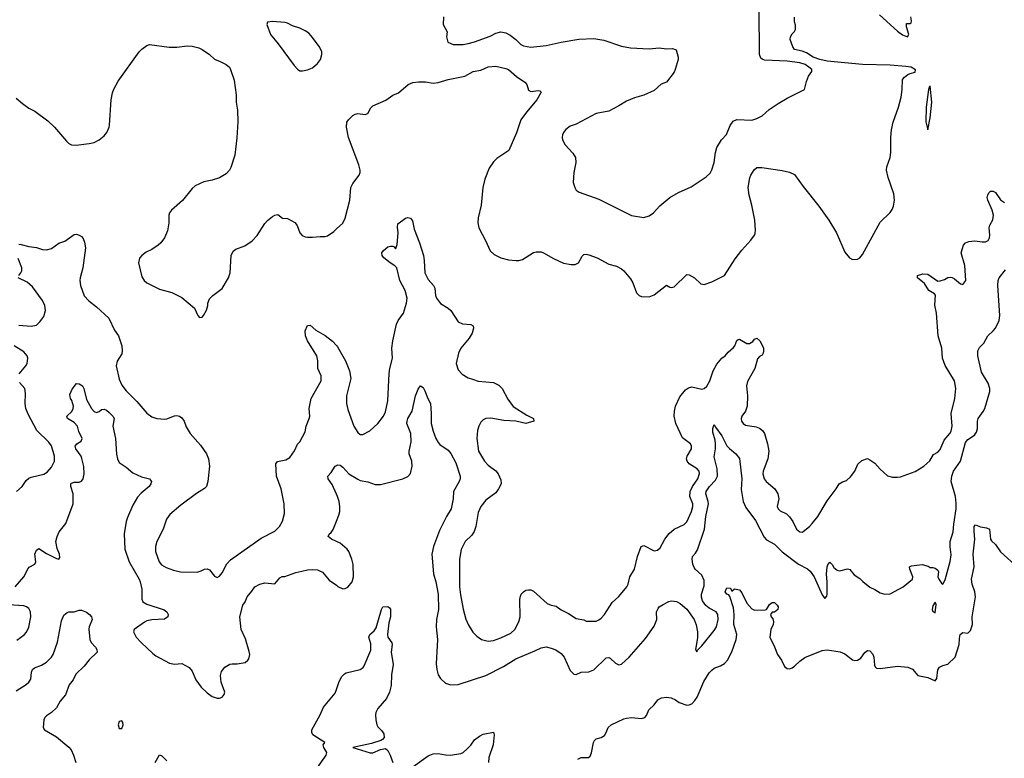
# Model space of a CAD drawing. Header units: inches. Extents: x 1678809 to 1859548, y 384609 to 522868.
# Tile 43 of 256: x 1767477 to 1775320, y 401024 to 406907. Entities that reach past the tile are written whole.
import ezdxf

# ---------------------------------------------------------------- set-up
doc = ezdxf.new("R2010")
doc.units = ezdxf.units.IN
doc.header["$MEASUREMENT"] = 0
doc.layers.add('B7460', color=7, linetype='Continuous')
doc.layers.add('B7470', color=7, linetype='Continuous')

msp = doc.modelspace()

# ---------------------------------------------------------------- linework, layer by layer
at = {"layer": 'B7460', "color": 5}
for points, elevation in [([(1769490, 406892.7), (1769451.6, 406888.4), (1769444.7, 406870), (1769474, 406790), (1769535.6, 406715.6), (1769662.3, 406542.3), (1769690, 406514), (1769710, 406500.7), (1769730, 406499.1), (1769770, 406508), (1769810, 406524.9), (1769850, 406557.3), (1769872.7, 406590), (1769884.5, 406630), (1769882.9, 406650), (1769865.6, 406690), (1769800, 406780), (1769779.8, 406799.8), (1769750, 406819.1), (1769710, 406838.5), (1769650, 406858.9), (1769610, 406879.7), (1769590, 406885.6)], 340), ([(1768290, 401322), (1768270, 401318), (1768261, 401290), (1768270, 401262), (1768290, 401262), (1768301.2, 401290), (1768299, 401310)], 260)]:
    msp.add_lwpolyline(points, close=True, dxfattribs=dict(at, elevation=elevation))
for points, elevation in [([(1767450, 406283), (1767499, 406239), (1767550, 406203.1), (1767598.4, 406178.4), (1767702, 406102), (1767754.9, 406050), (1767850, 405939.1), (1767870, 405921.6), (1767890, 405910.5), (1767926.7, 405906.7), (1768030, 405921.1), (1768070, 405930.4), (1768109.6, 405950.4), (1768150, 405983), (1768171.3, 406010), (1768189.7, 406050), (1768192.7, 406067.3), (1768205.3, 406270), (1768215.7, 406324.3), (1768226.5, 406353.5), (1768261.4, 406418.6), (1768430, 406652.4), (1768450, 406672.4), (1768490, 406702.4), (1768510, 406708.4), (1768667.8, 406687.8), (1768728, 406688), (1768810, 406700.3), (1768850, 406697.4), (1768903.4, 406683.4), (1768930, 406670.4), (1768989.1, 406629.1), (1769030, 406592.7), (1769075.4, 406575.4), (1769122.8, 406550), (1769147.3, 406530), (1769157.3, 406510), (1769185.2, 406425.2), (1769201.6, 406310), (1769201.6, 406250), (1769212.8, 406187.2), (1769214.2, 406094.2), (1769206.9, 405966.9), (1769190, 405829), (1769159.5, 405730), (1769148.5, 405710), (1769121.3, 405678.7), (1769070, 405647.1), (1769010, 405628.4), (1768944.1, 405615.9), (1768875.1, 405584.9), (1768850, 405563.6), (1768773.3, 405466.7), (1768686, 405390), (1768670.4, 405370), (1768664.9, 405350), (1768665.3, 405290), (1768655.8, 405224.2), (1768630.4, 405170), (1768601.6, 405130), (1768580.5, 405110), (1768530, 405076.9), (1768485.1, 405054.9), (1768450.3, 405029.7), (1768432.2, 405007.8), (1768424.9, 404970), (1768450, 404858.8), (1768468.5, 404830), (1768490, 404810.4), (1768590, 404760.4), (1768690, 404734.9), (1768770, 404694), (1768870.6, 404610), (1768896, 404550), (1768910, 404536), (1768930, 404538.8), (1768941.2, 404550), (1768966.5, 404593.5), (1768976.3, 404630), (1768975.8, 404650), (1768990, 404683.8), (1769016.2, 404710), (1769090, 404764.9), (1769141.7, 404850), (1769155.1, 404890), (1769162, 405030), (1769177.5, 405062.5), (1769200.1, 405079.9), (1769270, 405104.9), (1769330, 405144.9), (1769370, 405187.7), (1769430, 405284.9), (1769450, 405307.7), (1769490, 405338.8), (1769510, 405350.8), (1769534.8, 405354.8), (1769570, 405326), (1769610, 405322.8), (1769670, 405291), (1769686.7, 405266.7), (1769710, 405210.6), (1769728, 405188), (1769750, 405177.1), (1769770, 405174.4), (1769810, 405174), (1769870, 405181.3), (1769910, 405179.3), (1769930, 405185.5), (1769979.5, 405220.5), (1770000, 405240.1)], 320), ([(1767470, 405118.7), (1767490, 405117.4), (1767550, 405099.5), (1767610, 405093), (1767658, 405078), (1767690, 405074), (1767730, 405085.3), (1767790, 405126), (1767835.8, 405144.2), (1767910, 405197.3), (1767930, 405198), (1767950, 405191), (1767970, 405181), (1767983.1, 405163.1), (1767994.5, 405134.5), (1768001.2, 405090), (1767981.1, 404930), (1767959.1, 404850), (1767956.9, 404830), (1767962.4, 404790), (1767990, 404708.5), (1768027.4, 404667.4), (1768090, 404620.8), (1768187.6, 404530), (1768233.8, 404433.8), (1768264.6, 404390), (1768291.6, 404310), (1768294, 404270), (1768290, 404246.6), (1768252.9, 404187.1), (1768245, 404150), (1768270, 404042.8), (1768290, 403994.9), (1768324.2, 403950), (1768410, 403867.2), (1768490, 403772.4), (1768530, 403743.1), (1768570, 403730.3), (1768634.5, 403725.5), (1768650, 403726.7), (1768710, 403752.2), (1768730, 403754.9), (1768750, 403750.3), (1768770, 403735.3), (1768787.4, 403710), (1768804.2, 403664.2), (1768835.3, 403610), (1768918.5, 403518.5), (1768966.3, 403450), (1768982.3, 403410), (1768987.9, 403350), (1768976.9, 403230), (1768965.8, 403190), (1768948.1, 403171.9), (1768885.7, 403134.3), (1768759.6, 403040.4), (1768674.2, 402965.8), (1768645.7, 402930), (1768620.9, 402850), (1768570.3, 402750), (1768559.6, 402710), (1768560.3, 402670), (1768588.9, 402590), (1768605.6, 402565.6), (1768643.6, 402543.6), (1768701.5, 402521.5), (1768758, 402510), (1768890, 402506.9), (1768923.5, 402516.5), (1768950, 402530.3), (1768970, 402533.7), (1768990, 402526), (1769030, 402473.4), (1769050, 402463.8), (1769070, 402475.8), (1769090, 402502), (1769127.9, 402572.1), (1769155.5, 402604.5), (1769401.4, 402778.6), (1769510, 402832.6), (1769547.1, 402870), (1769570, 402913), (1769585.3, 402974.7), (1769584, 403050), (1769559.8, 403170), (1769522.7, 403270), (1769517.6, 403370), (1769531.4, 403388.6), (1769598.3, 403401.7), (1769630, 403419.1), (1769666, 403474), (1769690, 403526), (1769710, 403546), (1769750, 403624.7), (1769758.4, 403670), (1769782.9, 403730), (1769787.3, 403750), (1769782.9, 403810), (1769799.7, 403890), (1769879.7, 404030), (1769879.7, 404070), (1769852.4, 404130), (1769853.1, 404190), (1769845.4, 404230), (1769769.7, 404350), (1769754.3, 404390), (1769751.8, 404430), (1769770, 404471), (1769790, 404474), (1769835.5, 404435.5), (1769911.3, 404391.3), (1769970, 404345.7), (1770000, 404312.6)], 280), ([(1767469.7, 404870), (1767487.3, 404890), (1767494.3, 404905.7), (1767495.1, 404930), (1767465.8, 405005.8)], 280), ([(1767470, 404473.8), (1767570, 404465.5), (1767610, 404475.3), (1767638.6, 404501.4), (1767670, 404543), (1767682, 404590), (1767676.5, 404630), (1767659.8, 404670), (1767580.3, 404780.3), (1767536.1, 404816.1), (1767466.3, 404850)], 280), ([(1767473.5, 404086.5), (1767526.4, 404150), (1767537.6, 404170), (1767542, 404210), (1767535.6, 404230), (1767510, 404262.2), (1767433, 404310)], 280), ([(1767442, 402390), (1767510.6, 402469.4), (1767544, 402536), (1767553.4, 402546.6), (1767598.4, 402570), (1767606.3, 402590), (1767599.1, 402650), (1767610, 402682.8), (1767630, 402696.3), (1767690, 402654.9), (1767770, 402614.8), (1767790, 402611.3), (1767797, 402623), (1767794.5, 402650), (1767774.7, 402694.7), (1767766.3, 402750), (1767776.9, 402790), (1767792.9, 402827.1), (1767844.5, 402895.5), (1767902, 403050), (1767902.6, 403130), (1767883.5, 403190), (1767885.1, 403210), (1767890, 403216.4), (1767910, 403223.1), (1767950, 403224.2), (1767970, 403230.6), (1767982.4, 403250), (1767989.7, 403290), (1767987.1, 403347.1), (1767972.5, 403412.5), (1767966, 403430), (1767923.6, 403490), (1767918.4, 403510), (1767931.3, 403528.7), (1767966, 403550), (1767975.6, 403570), (1767948, 403628), (1767937.6, 403670), (1767910, 403698.4), (1767857.2, 403730), (1767853.2, 403750), (1767893.4, 403786.6), (1767904.2, 403810), (1767906, 403830), (1767892.8, 403872.8), (1767882.7, 403890), (1767878, 403922), (1767895.5, 403964.5), (1767929.3, 404010.7), (1767950, 404006.8), (1767976.3, 403990), (1767987.7, 403970), (1768010, 403882.8), (1768050, 403810.7), (1768070, 403785.5), (1768090, 403778), (1768110, 403786), (1768130, 403802), (1768150, 403806), (1768170, 403796.4), (1768190, 403778.4), (1768218.4, 403750), (1768230.4, 403730), (1768219.5, 403670), (1768241.3, 403570), (1768247.2, 403447.2), (1768255.5, 403410), (1768270, 403381), (1768324.1, 403344.1), (1768377.5, 403297.5), (1768446.6, 403266.6), (1768511.3, 403250), (1768526, 403230), (1768522.8, 403210), (1768507.3, 403190), (1768445, 403135), (1768416.9, 403103.1), (1768379.5, 403040.5), (1768336.7, 402943.3), (1768324.2, 402910), (1768309.2, 402810.8), (1768314.2, 402690), (1768348.1, 402588.1), (1768430, 402450.4), (1768438, 402430), (1768451.3, 402370), (1768450.4, 402290.4), (1768459.1, 402270), (1768490, 402252.7), (1768627.7, 402207.7), (1768650.5, 402190.5), (1768661, 402170), (1768658, 402150), (1768630, 402133.2), (1768530, 402127.4), (1768490, 402118.2), (1768470.9, 402109.1), (1768389.2, 402050.8), (1768382.6, 402030), (1768405.2, 401990), (1768445.5, 401945.5), (1768538, 401858), (1768561.3, 401841.3), (1768670, 401780.5), (1768710, 401772.7), (1768770, 401778.8), (1768827.9, 401747.9), (1768850, 401718), (1768879.3, 401650), (1768923.7, 401590), (1768970, 401544.2), (1769010, 401515.6), (1769050, 401502), (1769070, 401503.8), (1769089.6, 401510.4), (1769107.3, 401532.7), (1769111.3, 401550), (1769082.2, 401630), (1769077.7, 401682.3), (1769085.9, 401714.1), (1769110, 401750.7), (1769150, 401773), (1769170, 401777.1), (1769210, 401775.5), (1769272, 401788), (1769294.8, 401805.2), (1769302.7, 401817.3), (1769309.3, 401850), (1769305.6, 401874.4), (1769275.6, 401975.6), (1769242.4, 402050), (1769229.5, 402150.5), (1769255.5, 402244.5), (1769274, 402270), (1769289.5, 402310.5), (1769326, 402354), (1769349.6, 402390.4), (1769390, 402410.6), (1769430, 402422), (1769510, 402414.8), (1769550, 402461), (1769567.5, 402472.5), (1769590, 402470.7), (1769676.5, 402503.5), (1769724.8, 402515.2), (1769770, 402524.9), (1769810, 402527.3), (1769850, 402526), (1769890, 402506), (1769942.8, 402442.8), (1770000, 402401.7)], 260), ([(1767451.1, 403148.9), (1767497, 403190), (1767530, 403235.5), (1767550, 403254), (1767570, 403264.2), (1767670, 403287.8), (1767696.9, 403303.1), (1767730, 403341.6), (1767754.7, 403390), (1767755, 403430), (1767730, 403511.6), (1767710, 403541.1), (1767613.9, 403633.9), (1767543.8, 403763.8), (1767526.7, 403810), (1767519.9, 403850), (1767523.2, 403930), (1767518.2, 403970), (1767476.7, 404016.7)], 280), ([(1770000, 403127.1), (1769965.3, 403205.3), (1769935.1, 403250), (1769932.7, 403270), (1769959.5, 403300.5), (1769989.8, 403350.2), (1770000, 403355.8)], 260), ([(1770000, 402751.4), (1769961.2, 402770), (1769935.3, 402790), (1769942, 402810), (1769957.6, 402822.4), (1769973.9, 402846.1), (1770000, 402911.5)], 260), ([(1767454.4, 401965.6), (1767513.3, 402006.7), (1767530.9, 402029.1), (1767550, 402067.3), (1767565.1, 402150), (1767562.4, 402190), (1767550, 402217), (1767532.7, 402230), (1767510, 402237.7), (1767390, 402246.3)], 260), ([(1767450, 401562), (1767528.9, 401611.1), (1767549.8, 401630.2), (1767564.8, 401655.2), (1767571.2, 401710), (1767579.6, 401730), (1767596.4, 401743.6), (1767650, 401766), (1767690, 401790.2), (1767729.8, 401830), (1767742.8, 401850), (1767778, 401950), (1767810, 402118.8), (1767830, 402162.8), (1767854.5, 402185.5), (1767870, 402190.4), (1767910, 402190.4), (1767950, 402203.1), (1767970, 402203.7), (1768010, 402186.7), (1768032.9, 402170), (1768050, 402150.3), (1768055.3, 402130), (1768030.4, 402070), (1768028.7, 402051.3), (1768036.4, 401970), (1768046.3, 401946.3), (1768080.5, 401910), (1768093, 401890), (1768094, 401870), (1768030, 401809.4), (1767990, 401758), (1767925.7, 401694.3), (1767903.8, 401650), (1767871.6, 401608.4), (1767843.1, 401530), (1767801, 401479), (1767770, 401426.6), (1767730, 401389.7), (1767690, 401362.4), (1767678.7, 401350), (1767670.3, 401330), (1767664.4, 401270), (1767675.5, 401250), (1767770, 401194.4), (1767870, 401113.1), (1767887.1, 401090), (1767906.2, 401050), (1767925.3, 400990)], 240), ([(1769850, 400950.7), (1769908.2, 401031.8), (1769919.5, 401050), (1769922.9, 401070), (1769899.7, 401110), (1769895.8, 401130), (1769906.6, 401150), (1769812.1, 401210), (1769803.2, 401230), (1769805.2, 401250), (1769870.6, 401370), (1769896.8, 401430), (1769990, 401543.8), (1770000, 401572)], 240), ([(1768555.1, 400990), (1768590, 401051.3), (1768610, 401044.7), (1768650, 401002.8)], 240)]:
    msp.add_lwpolyline(points, dxfattribs=dict(at, elevation=elevation))
at = {"layer": 'B7470', "color": 5}
for points, elevation in [([(1770852, 406930), (1770851.3, 406870), (1770881, 406810), (1770876, 406770), (1770888.2, 406728.2), (1770930.7, 406710.7), (1771010, 406710.7), (1771050, 406717.1), (1771099, 406730), (1771223.9, 406776.1), (1771270, 406800.7), (1771310, 406810.8), (1771350, 406802.8), (1771383.4, 406783.4), (1771430.5, 406750.5), (1771470, 406710.8), (1771490, 406699.1), (1771550, 406688), (1771670, 406702.4), (1771790, 406728.5), (1771930, 406751.8), (1772050, 406757.6), (1772130, 406743.1), (1772270, 406697), (1772342.9, 406682.9), (1772490, 406674.9), (1772570, 406682.8), (1772630, 406674.8), (1772676.8, 406676.8), (1772706, 406666), (1772721, 406610), (1772721, 406590), (1772699.1, 406510), (1772690, 406489), (1772630.5, 406409.5), (1772587.5, 406392.5), (1772530, 406342.7), (1772450, 406306.6), (1772374.6, 406285.4), (1772310, 406258), (1772250, 406220.9), (1772170, 406179.5), (1772070, 406159.5), (1771910, 406074), (1771862, 406058), (1771826.3, 406033.7), (1771808, 406010), (1771800.5, 405990), (1771798, 405970), (1771801.6, 405950), (1771822, 405910), (1771883.7, 405843.7), (1771905.5, 405810), (1771908.2, 405770), (1771890.5, 405690), (1771886.8, 405610), (1771898.8, 405570), (1771910.8, 405550), (1771932.5, 405532.5), (1772090, 405476.5), (1772350, 405348), (1772450, 405330.5), (1772490, 405345.5), (1772525.2, 405370), (1772575.3, 405424.7), (1772656, 405490), (1772725.2, 405530), (1772825.3, 405574.7), (1772944.2, 405655.8), (1772976.1, 405683.9), (1772989.6, 405710.4), (1773009.6, 405770), (1773018.9, 405850), (1773029.7, 405890.3), (1773067.3, 405950), (1773107.6, 405992.4), (1773136.3, 406063.7), (1773161.3, 406098.7), (1773190, 406112.7), (1773308.2, 406108.2), (1773350, 406120.5), (1773390, 406141.6), (1773447.6, 406192.4), (1773519, 406241), (1773590, 406282), (1773728, 406350), (1773743.7, 406416.3), (1773761.5, 406458.5), (1773785.6, 406494.4), (1773786.6, 406510), (1773763, 406530), (1773735.1, 406550), (1773690, 406564.5), (1773590, 406577.1), (1773410, 406585.4), (1773391.6, 406591.6), (1773381.2, 406601.2), (1773371.3, 406631.3), (1773368.5, 406988.5)], 340), ([(1770000, 405240.1), (1770050, 405287.7), (1770070, 405326), (1770107.4, 405470), (1770115.5, 405570), (1770130, 405603.1), (1770181.3, 405670), (1770189.7, 405690), (1770189.7, 405710), (1770178.7, 405750), (1770095.5, 405970), (1770080.3, 406050), (1770084.2, 406090), (1770096.8, 406110), (1770130, 406143.6), (1770150, 406155), (1770170, 406159.7), (1770230, 406151.5), (1770243, 406157), (1770250, 406161.1), (1770274.6, 406205.4), (1770290, 406222.2), (1770394.4, 406265.6), (1770450, 406306.5), (1770495, 406325), (1770571.5, 406390), (1770610, 406407.2), (1770653, 406413), (1770710, 406411.6), (1770770, 406400.9), (1770810, 406406), (1770889.9, 406430.1), (1771023, 406457), (1771090, 406494.3), (1771150, 406506.2), (1771210, 406531.2), (1771270, 406536.9), (1771350, 406519.3), (1771370, 406510.5), (1771433.9, 406453.9), (1771501.3, 406410), (1771515.6, 406390), (1771530, 406345.5), (1771550, 406336.4), (1771610, 406344), (1771621, 406341), (1771630.6, 406330), (1771595.3, 406270), (1771513.4, 406170), (1771470.3, 406110), (1771434.6, 406005.4), (1771373.7, 405866.3), (1771278, 405802), (1771250, 405775.3), (1771216.1, 405723.9), (1771183.4, 405636.6), (1771167, 405570), (1771154.3, 405430), (1771130.3, 405330), (1771127.2, 405290), (1771133.4, 405250), (1771188.3, 405148.3), (1771225.6, 405065.6), (1771256.4, 405036.4), (1771310.6, 405010), (1771370, 404994.5), (1771432.1, 404987.9), (1771451.9, 404988.1), (1771482.6, 404997.4), (1771570, 405052), (1771590, 405057), (1771630, 405057), (1771650.7, 405050), (1771730, 405004.2), (1771810, 404968.8), (1771870, 404956.4), (1771901.6, 404958.4), (1771929, 404970), (1771956.5, 405023.5), (1771970, 405036), (1771990, 405038.8), (1772010, 405034.8), (1772078, 405010), (1772170, 404959.1), (1772230, 404943), (1772270, 404924), (1772290, 404906.8), (1772342.6, 404842.6), (1772361.3, 404810), (1772390.4, 404730.4), (1772399.9, 404719.9), (1772410.4, 404710.4), (1772430, 404703), (1772490, 404700.3), (1772530, 404716.5), (1772630, 404793), (1772655.9, 404775.9), (1772670, 404773), (1772690, 404780.4), (1772790, 404877.3), (1772810, 404874.8), (1772851.3, 404850), (1772903, 404803), (1772930, 404799.1), (1772990, 404819.5), (1773090, 404870.6), (1773176.8, 405003.2), (1773228.1, 405071.9), (1773301.7, 405150), (1773329.7, 405190), (1773334.7, 405205.3), (1773339.2, 405230), (1773334, 405310), (1773309.8, 405430), (1773287.2, 405510), (1773281, 405570), (1773293.2, 405646.8), (1773302, 405670), (1773327.5, 405712.5), (1773350, 405730.4), (1773389.6, 405730.4), (1773550, 405706.4), (1773610, 405693), (1773650, 405673), (1773717.4, 405577.4), (1773841.8, 405421.8), (1773922.6, 405310), (1773983.7, 405210), (1774050, 405056), (1774086.8, 405010), (1774110, 404996), (1774150, 405001), (1774170, 405011), (1774190, 405036), (1774330, 405295.5), (1774410, 405370.6), (1774425.9, 405394.1), (1774437, 405423), (1774445.4, 405470), (1774439.5, 405519.5), (1774395.1, 405650), (1774381.3, 405710), (1774383.5, 405736.5), (1774409.6, 405810.4), (1774417, 405850), (1774415.1, 405970), (1774420.9, 406030), (1774434.5, 406090), (1774476.2, 406210), (1774497.6, 406290), (1774507.3, 406350), (1774509.6, 406430), (1774524.7, 406450), (1774551.5, 406470), (1774570, 406479.7), (1774609, 406490), (1774613.4, 406506.6), (1774576.9, 406530), (1774535.7, 406535.7), (1774410, 406545.8), (1774190, 406549.3), (1773910, 406576.6), (1773851.6, 406590), (1773797.6, 406610), (1773743.5, 406643.5), (1773710, 406656.3), (1773648, 406670), (1773635.3, 406690), (1773615.3, 406750), (1773618, 406770), (1773630, 406794), (1773650, 406814), (1773658, 406830), (1773656.4, 406863.6), (1773648, 406890), (1773648.4, 406928.4)], 320), ([(1774325.7, 406945.7), (1774470, 406816.6), (1774510, 406787.8), (1774550, 406771), (1774558.4, 406790), (1774542, 406850), (1774542, 406878), (1774570, 406878), (1774578, 406882), (1774582, 406898), (1774575.3, 406930)], 320), ([(1770000, 404312.6), (1770010, 404301.6), (1770073.4, 404190), (1770104.9, 404110), (1770114, 404050), (1770080.3, 403910), (1770079.5, 403850), (1770090, 403801), (1770138, 403670), (1770170, 403618.8), (1770190, 403604), (1770210, 403602.8), (1770267.2, 403632.8), (1770330, 403690.8), (1770374.5, 403750), (1770390, 403784.7), (1770409.7, 403870), (1770419.7, 404090), (1770424.7, 404130), (1770445.7, 404210), (1770441.4, 404290), (1770448.3, 404350), (1770478.2, 404481.8), (1770492.1, 404510), (1770535.4, 404570), (1770559.1, 404650), (1770562.7, 404690), (1770546.4, 404750), (1770505.7, 404830), (1770480.4, 404930), (1770466.7, 404946.7), (1770428.3, 404970), (1770378.9, 405010), (1770364.7, 405030), (1770363, 405050), (1770375.6, 405070), (1770410, 405098.7), (1770430, 405103.8), (1770450, 405102.8), (1770459.1, 405099.1), (1770470, 405082), (1770474.6, 405085.4), (1770484, 405116), (1770491.5, 405210), (1770486.3, 405253.7), (1770490, 405282), (1770550, 405326), (1770569.3, 405330.7), (1770590, 405326.8), (1770606, 405306), (1770618.6, 405238.6), (1770662.6, 405130), (1770693.4, 405030), (1770700.2, 404990), (1770703.2, 404890), (1770730, 404838), (1770773.1, 404790), (1770784, 404770), (1770790.2, 404710), (1770797.6, 404690), (1770830, 404647.2), (1770890, 404608.9), (1770910.3, 404590), (1770970, 404500.4), (1771004.4, 404484.4), (1771070, 404480.4), (1771090.6, 404470), (1771093, 404450), (1771080.4, 404410), (1771056.5, 404370), (1770990, 404291.5), (1770971.4, 404250), (1770954.3, 404170), (1770970, 404119.1), (1771002.7, 404082.7), (1771050, 404055.6), (1771082.8, 404042.8), (1771130, 404028), (1771250, 404016.5), (1771295.1, 403995.1), (1771319.6, 403970), (1771364.6, 403884.6), (1771407.4, 403827.4), (1771515.9, 403755.9), (1771570.7, 403729.3), (1771571.6, 403708.4), (1771508.7, 403691.3), (1771430, 403708.7), (1771333.5, 403713.5), (1771230, 403733.3), (1771190, 403731.1), (1771170, 403720.7), (1771150, 403700.9), (1771134, 403670), (1771124.7, 403635.3), (1771119.6, 403570), (1771132.8, 403470), (1771178.7, 403390), (1771210, 403358), (1771270, 403313.1), (1771287.2, 403290), (1771310, 403241), (1771311.4, 403210), (1771291.7, 403170), (1771270, 403139.6), (1771190, 403080.5), (1771151, 403029), (1771130, 402981.2), (1771111.7, 402870), (1771098.3, 402830), (1771079.8, 402800.2), (1771026, 402750), (1770993.7, 402686.3), (1770980.2, 402610), (1770980.7, 402390), (1770987.3, 402327.3), (1771008.6, 402211.4), (1771030, 402131), (1771050, 402090.7), (1771087.8, 402027.8), (1771117.7, 401997.7), (1771156, 401970), (1771210, 401955.8), (1771250, 401962.6), (1771310, 401983.2), (1771390, 402020.2), (1771421, 402050), (1771453.1, 402110), (1771464.4, 402150), (1771461.6, 402290), (1771465.3, 402314.7), (1771471.3, 402330), (1771490, 402350.4), (1771510, 402362.4), (1771530, 402366.7), (1771550, 402364.9), (1771570, 402354), (1771677.6, 402257.6), (1771710, 402243.2), (1771750, 402236.5), (1771790, 402205.7), (1771850, 402177.4), (1771910, 402136.4), (1771970, 402126.7), (1771990, 402117), (1772070, 402117.4), (1772090, 402126.5), (1772110, 402140.8), (1772136.5, 402170), (1772195.3, 402264.7), (1772250, 402311.4), (1772314.5, 402390), (1772324.8, 402410), (1772336.4, 402470), (1772374.7, 402530), (1772397.6, 402630), (1772428, 402712), (1772450, 402718), (1772530, 402677.1), (1772558.9, 402681.1), (1772579.8, 402700.2), (1772615.8, 402770), (1772650, 402814), (1772690, 402850.2), (1772770, 402886.7), (1772792.5, 402907.5), (1772829.7, 402989.7), (1772840.2, 403030), (1772840.2, 403050), (1772815.8, 403110), (1772817.9, 403150), (1772836.4, 403190), (1772879.1, 403250), (1772891.5, 403291.5), (1772888.7, 403310), (1772874.5, 403330), (1772810, 403369.8), (1772792.8, 403390), (1772788.8, 403410), (1772793.5, 403430), (1772827.4, 403490), (1772828.6, 403510), (1772819.7, 403530), (1772757.5, 403577.5), (1772703.4, 403690), (1772689.8, 403750.2), (1772692.7, 403790), (1772702, 403830), (1772736.4, 403903.6), (1772781.3, 403958.7), (1772803.9, 403976.1), (1772830, 403982.7), (1772910, 403964.5), (1772930, 403970.2), (1772950, 403988), (1772974.1, 404030), (1773001.1, 404110), (1773030, 404163.2), (1773070, 404210.7), (1773096, 404230), (1773120.7, 404259.3), (1773163.8, 404296.2), (1773173.3, 404310), (1773188.5, 404351.5), (1773200.1, 404359.9), (1773210, 404363.8), (1773269.1, 404329.1), (1773290, 404328.7), (1773316, 404344), (1773330, 404362.8), (1773350, 404370.6), (1773373, 404350), (1773384, 404330), (1773400.7, 404290), (1773403, 404270), (1773400.5, 404250), (1773390, 404236), (1773370, 404224.5), (1773354.1, 404205.9), (1773332.2, 404130), (1773274.1, 404025.9), (1773267.3, 403990), (1773274.9, 403910), (1773272.6, 403830), (1773258.3, 403790), (1773230.2, 403749.8), (1773224.5, 403730), (1773225.4, 403710), (1773239, 403690), (1773258.1, 403678.1), (1773344.2, 403664.2), (1773370, 403654.6), (1773393.7, 403633.7), (1773410.2, 403610.2), (1773435, 403530), (1773444.2, 403470), (1773437.6, 403410), (1773398.4, 403310), (1773396.9, 403290), (1773406.9, 403250), (1773422.6, 403230), (1773491.7, 403170), (1773517.3, 403130), (1773523.6, 403090), (1773510.2, 403030), (1773518, 403010), (1773535.5, 402995.5), (1773585.7, 402970), (1773608.2, 402948.2), (1773635.5, 402910), (1773664.6, 402850), (1773690, 402828.5), (1773710, 402826), (1773717.2, 402830), (1773769.3, 402870), (1773790, 402893.4), (1773833.6, 402950), (1773910, 403074.8), (1773980.7, 403170), (1774004.5, 403210), (1774030, 403226), (1774063, 403237), (1774094.9, 403265.1), (1774129.6, 403310.4), (1774152.5, 403367.5), (1774184.7, 403395.3), (1774229, 403411), (1774250, 403400.7), (1774290, 403374), (1774330, 403326.8), (1774390, 403274.8), (1774430, 403264), (1774470, 403262), (1774493.4, 403266.6), (1774610, 403308.2), (1774679, 403350), (1774727.6, 403392.4), (1774755.8, 403444.2), (1774790, 403463.6), (1774810, 403484.2), (1774842, 403558), (1774886.2, 403610), (1774897.2, 403630), (1774904.8, 403670), (1774895.8, 403770), (1774925.1, 403890), (1774934, 403970), (1774922.4, 404030), (1774850, 404152.6), (1774826.8, 404210), (1774822.8, 404290), (1774793.6, 404390), (1774779.3, 404570), (1774765.7, 404634.3), (1774773.2, 404713.2), (1774764.1, 404724.1), (1774719.6, 404750), (1774684.9, 404804.9), (1774629.4, 404850), (1774629.2, 404870), (1774670, 404883.8), (1774710, 404879.5), (1774790, 404824.7), (1774810, 404826), (1774842.5, 404837.5), (1774870, 404854), (1774890, 404857.3), (1774905.6, 404854.4), (1774924.1, 404844.1), (1774970, 404802.8), (1774990, 404798), (1775012.7, 404830), (1775005.4, 404950), (1774976.4, 405050), (1774994.7, 405110), (1775010, 405130.3), (1775038.7, 405141.3), (1775084.5, 405144.5), (1775142.6, 405137.4), (1775170, 405138.7), (1775190.9, 405149.1), (1775202.4, 405170), (1775205.1, 405190), (1775199.2, 405250), (1775204.2, 405270), (1775227.5, 405312.5), (1775234.4, 405350), (1775224.2, 405390), (1775188.6, 405470), (1775184, 405490), (1775188.5, 405511.5), (1775199.5, 405530), (1775210, 405540.5), (1775230, 405541.6), (1775250.3, 405530.3), (1775290, 405473), (1775322, 405450)], 280), ([(1770000, 403355.8), (1770010, 403361.3), (1770030, 403358), (1770050, 403344.2), (1770098.4, 403290), (1770170, 403246.9), (1770190, 403237.3), (1770250, 403225.3), (1770310, 403204.9), (1770350, 403204.9), (1770529, 403250), (1770570, 403268.4), (1770590, 403293.4), (1770604.5, 403350), (1770599.8, 403390), (1770580.2, 403450), (1770580.2, 403470), (1770596.6, 403543.4), (1770593.6, 403610), (1770562.2, 403690), (1770563.8, 403710), (1770569.9, 403730.1), (1770602.7, 403790), (1770629.7, 403910), (1770650, 403964.7), (1770670, 403992), (1770690, 403978), (1770705.5, 403950), (1770727, 403890), (1770748.5, 403850), (1770755.5, 403770), (1770755.5, 403690), (1770770.4, 403630), (1770791.5, 403571.5), (1770810, 403539.1), (1770824.2, 403524.2), (1770890, 403477.1), (1770911.4, 403451.4), (1770950, 403377.3), (1770985.5, 403270), (1770984.9, 403250), (1770978, 403230), (1770932.2, 403150), (1770931.3, 403090), (1770913.2, 403010), (1770876.9, 402950), (1770822.2, 402837.8), (1770773.6, 402710), (1770760.8, 402650), (1770773.5, 402493.5), (1770791.3, 402430), (1770810.2, 402330), (1770813.2, 402210), (1770798, 402130), (1770794.7, 402070), (1770805, 401970), (1770795.1, 401775.1), (1770798.7, 401730), (1770810.4, 401690), (1770830, 401659.1), (1770870, 401621.6), (1770910, 401608.5), (1770970, 401612), (1771190, 401683.6), (1771330, 401755.6), (1771430, 401816.5), (1771581.4, 401878.6), (1771630, 401903), (1771670, 401910.6), (1771710, 401902), (1771746.6, 401886.6), (1771790, 401858), (1771813.7, 401830), (1771862, 401722), (1771890, 401693), (1771910, 401692.7), (1771950, 401710.3), (1772010, 401712.6), (1772050, 401727.6), (1772150, 401824), (1772170, 401826.8), (1772181.4, 401821.4), (1772222.8, 401782.8), (1772250, 401767.7), (1772270, 401773.4), (1772332.3, 401830), (1772462.7, 401977.3), (1772530, 402077.3), (1772551.2, 402130), (1772549.6, 402190), (1772562, 402218), (1772572, 402230), (1772602, 402250), (1772648.1, 402271.9), (1772670, 402277.6), (1772690, 402276.5), (1772710, 402272.3), (1772736.9, 402256.9), (1772790.9, 402210.9), (1772850.3, 402130), (1772865.7, 402085.7), (1772874.9, 402030), (1772876.7, 401983.3), (1772861, 401890), (1772870, 401872), (1772875.1, 401884.9), (1772910, 401918.8), (1773010, 402041.6), (1773027.1, 402070), (1773041.2, 402130), (1773038.5, 402170), (1773023.6, 402190), (1772970, 402219.3), (1772941.5, 402241.5), (1772917.2, 402277.2), (1772908.3, 402308.3), (1772908.1, 402330), (1772930, 402398.8), (1772930, 402439.3), (1772910, 402481.7), (1772858.5, 402530), (1772850, 402543.6), (1772839.8, 402570), (1772833.5, 402610), (1772836.9, 402630), (1772861.6, 402658.4), (1772876.2, 402683.8), (1772931.7, 402850), (1772942.4, 402950), (1772963, 403050), (1772961.9, 403070), (1772943.7, 403130), (1772946.2, 403150), (1772972.2, 403190), (1773019.7, 403240.3), (1773034.5, 403270), (1773033.1, 403330), (1773010, 403426), (1773020.7, 403490), (1773020.9, 403530), (1773017.2, 403557.2), (1772997.2, 403622.8), (1772999, 403650), (1773010, 403682), (1773020.7, 403660.7), (1773070, 403592.7), (1773110, 403513.4), (1773130, 403491.7), (1773182, 403450), (1773210, 403411), (1773229.4, 403250), (1773225.2, 403165.2), (1773238.9, 403070), (1773262.2, 403022.2), (1773337.3, 402917.3), (1773406.2, 402786.2), (1773425.3, 402765.3), (1773490, 402730.3), (1773549.4, 402669.4), (1773680.2, 402570), (1773751.9, 402531.9), (1773773.5, 402513.5), (1773806.5, 402470), (1773870, 402326), (1773890, 402298), (1773905.2, 402314.8), (1773909.3, 402330.7), (1773909.7, 402430), (1773903.5, 402490), (1773909.7, 402550.3), (1773914.5, 402565.5), (1773930, 402586), (1773950, 402566.8), (1773963.4, 402543.4), (1773990, 402523.1), (1774010, 402518.3), (1774070, 402532.1), (1774090, 402527.2), (1774124.7, 402484.7), (1774170, 402456.5), (1774192.2, 402432.2), (1774250, 402386), (1774288.3, 402368.3), (1774330, 402341.6), (1774369.4, 402330.6), (1774410, 402334), (1774515.3, 402390), (1774588.7, 402450), (1774592.7, 402470), (1774567, 402530), (1774565.2, 402550), (1774582, 402558), (1774666.4, 402566.4), (1774714.8, 402554.8), (1774730, 402544.7), (1774750, 402544.7), (1774770, 402538), (1774790, 402522), (1774796, 402510), (1774791.3, 402470), (1774798, 402450), (1774819.6, 402419.6), (1774830, 402412), (1774850, 402444.7), (1774890, 402592), (1774896.2, 402643.8), (1774888.9, 402708.9), (1774889.8, 402750), (1774911.9, 402828.1), (1774916.9, 402890), (1774935.8, 403010), (1774937, 403057), (1774931.5, 403110), (1774896.8, 403230), (1774902, 403270), (1774915.6, 403310), (1774972, 403390), (1775010, 403539.3), (1775030, 403562), (1775082, 403598), (1775098.5, 403621.5), (1775106.3, 403650), (1775106.2, 403710), (1775110.8, 403730), (1775152.9, 403787.1), (1775164.7, 403810), (1775205.9, 403945.9), (1775205.3, 403970), (1775191.5, 404011.5), (1775139.1, 404099.1), (1775109.6, 404230.4), (1775109.4, 404270), (1775123.3, 404296.7), (1775157, 404330), (1775189.6, 404390), (1775232.1, 404427.9), (1775249.8, 404450.2), (1775278.7, 404510), (1775285.6, 404550), (1775267.7, 404790), (1775271.1, 404830), (1775279.1, 404850), (1775330, 404914.9)], 260), ([(1770000, 402911.5), (1770019.6, 402960.4), (1770026, 402990), (1770027.6, 403030), (1770020.8, 403070), (1770007.6, 403110), (1770000, 403127.1)], 260), ([(1771924.2, 401015.8), (1771949.6, 401030.4), (1772009.2, 401030.8), (1772020.2, 401039.8), (1772031.6, 401068.4), (1772047.6, 401150), (1772055.3, 401164.7), (1772070, 401179.1), (1772110, 401190.5), (1772134.9, 401205.1), (1772149.4, 401230), (1772163.7, 401270), (1772189.4, 401290), (1772290, 401339.3), (1772310, 401344.4), (1772350, 401348.7), (1772430, 401341.3), (1772457.2, 401350), (1772470, 401366), (1772489.8, 401410.2), (1772530, 401448.7), (1772561.1, 401490), (1772590, 401505.2), (1772630, 401510.7), (1772666.1, 401506.1), (1772702, 401490), (1772728.9, 401468.9), (1772790, 401447.4), (1772810, 401448.9), (1772830, 401458.9), (1772855.8, 401484.2), (1772874, 401510), (1772925.4, 401634.6), (1772970, 401705), (1772990, 401727.2), (1773010, 401741.2), (1773059.5, 401760.5), (1773090, 401778), (1773115.4, 401804.6), (1773148.8, 401871.2), (1773183.7, 401970), (1773189.1, 402010), (1773166.6, 402090), (1773167.4, 402170), (1773162.6, 402222.6), (1773134, 402314), (1773125.2, 402325.2), (1773109, 402330), (1773095.3, 402350), (1773110, 402382), (1773138, 402378), (1773150, 402354), (1773170, 402374), (1773210, 402364.7), (1773230, 402341), (1773270, 402260.7), (1773310, 402213.4), (1773330, 402203), (1773414, 402206), (1773426, 402210), (1773448.7, 402250), (1773470, 402264.7), (1773490, 402264.7), (1773510, 402244.7), (1773518.8, 402230), (1773514.8, 402210), (1773490, 402189), (1773470, 402188), (1773458, 402170), (1773464, 402150), (1773475.8, 402135.8), (1773482.4, 402110), (1773478.4, 402090), (1773459.3, 402050), (1773453.4, 401990), (1773490, 401911.3), (1773512.4, 401850), (1773544.8, 401804.8), (1773570, 401755.5), (1773590, 401738.7), (1773610, 401736.9), (1773630, 401744.4), (1773650, 401757.8), (1773690, 401798.3), (1773730, 401826.5), (1773870, 401881.7), (1773910, 401887.4), (1774012.1, 401872.1), (1774050, 401856.5), (1774110, 401808.9), (1774130, 401803.6), (1774150, 401805.3), (1774178, 401822), (1774210, 401865.5), (1774230, 401883.8), (1774250, 401879.3), (1774273.7, 401853.7), (1774280.3, 401830), (1774285.9, 401765.9), (1774291.6, 401751.6), (1774302.6, 401742.6), (1774330, 401738.5), (1774470, 401757.7), (1774551, 401751), (1774590, 401734.6), (1774630, 401684.2), (1774710, 401668.7), (1774770, 401640.7), (1774781.5, 401658.5), (1774790.9, 401729.1), (1774804.2, 401750), (1774830, 401763.1), (1774870, 401773), (1774929.7, 401830.3), (1774960.7, 401930), (1774962.5, 401977.5), (1774969.1, 402010.9), (1774990, 402024.7), (1775030, 402021), (1775035.1, 402024.9), (1775050, 402041), (1775066.3, 402090), (1775062.8, 402150), (1775089.9, 402310.1), (1775086.5, 402350), (1775063.9, 402410), (1775059.8, 402450), (1775079.7, 402550), (1775071.2, 402648.8), (1775086, 402770), (1775079.7, 402830), (1775080.9, 402870), (1775090, 402882.8), (1775130, 402867.7), (1775179.1, 402859.1), (1775202, 402850), (1775210.8, 402770), (1775217.3, 402757.3), (1775250, 402726), (1775288.4, 402668.4), (1775430, 402540.3)], 240), ([(1770000, 402401.7), (1770012.7, 402392.7), (1770050, 402374), (1770070, 402376.3), (1770090, 402388), (1770125.1, 402430), (1770135.6, 402470), (1770132.8, 402567.2), (1770124, 402610), (1770099.6, 402670), (1770086, 402690), (1770030, 402737), (1770000, 402751.4)], 260), ([(1770000, 401572), (1770023.1, 401636.9), (1770043.6, 401676.4), (1770063.3, 401696.7), (1770076.5, 401703.5), (1770190, 401731.6), (1770212.4, 401747.6), (1770220.8, 401759.2), (1770273.7, 401886.3), (1770274.9, 401934.9), (1770257.6, 401990), (1770265.1, 402010), (1770299.8, 402040.2), (1770315.6, 402064.4), (1770359, 402210), (1770370, 402231.3), (1770410, 402232), (1770423.6, 402223.6), (1770430.7, 402210.7), (1770430.5, 402150), (1770416.4, 402103.6), (1770408, 402010), (1770410.4, 401990), (1770442.4, 401942.4), (1770444.4, 401930), (1770436, 401870), (1770452.3, 401770), (1770439.7, 401690), (1770435.5, 401604.5), (1770424, 401550), (1770399.1, 401500.9), (1770330, 401419.5), (1770314.9, 401390), (1770310.3, 401370), (1770313.4, 401330), (1770323.1, 401290), (1770330, 401274), (1770362.3, 401242.3), (1770378, 401218), (1770379.3, 401190), (1770366.7, 401173.3), (1770353.8, 401166.2), (1770278.9, 401141.1), (1770131.3, 401110), (1770270, 401068.7), (1770290, 401068.5), (1770350, 401094.4), (1770390, 401100.7), (1770410, 401086.8), (1770428.4, 401050), (1770449.1, 400989.1)], 240), ([(1770610, 400956.5), (1770730, 401043.8), (1770770, 401060.5), (1770810, 401061.6), (1770870, 401050.4), (1770910, 401048.5), (1770990, 401061.6), (1771010, 401070.6), (1771042, 401098), (1771071.5, 401128.5), (1771101.2, 401170), (1771138.9, 401201.1), (1771170, 401216.3), (1771250, 401230.8), (1771256, 401210), (1771247.7, 401130), (1771214.4, 401030), (1771210.3, 400990)], 240)]:
    msp.add_lwpolyline(points, dxfattribs=dict(at, elevation=elevation))
for points, elevation in [([(1774730, 406377.2), (1774725.2, 406374.8), (1774716.3, 406350), (1774697.1, 406210), (1774694.7, 406094.7), (1774710, 406031.3), (1774730, 406126.8), (1774744, 406250)], 320), ([(1774770, 402268), (1774750, 402238), (1774744.9, 402210), (1774750, 402192), (1774770, 402182), (1774776, 402250)], 260)]:
    msp.add_lwpolyline(points, close=True, dxfattribs=dict(at, elevation=elevation))

doc.saveas('drawing.dxf')
